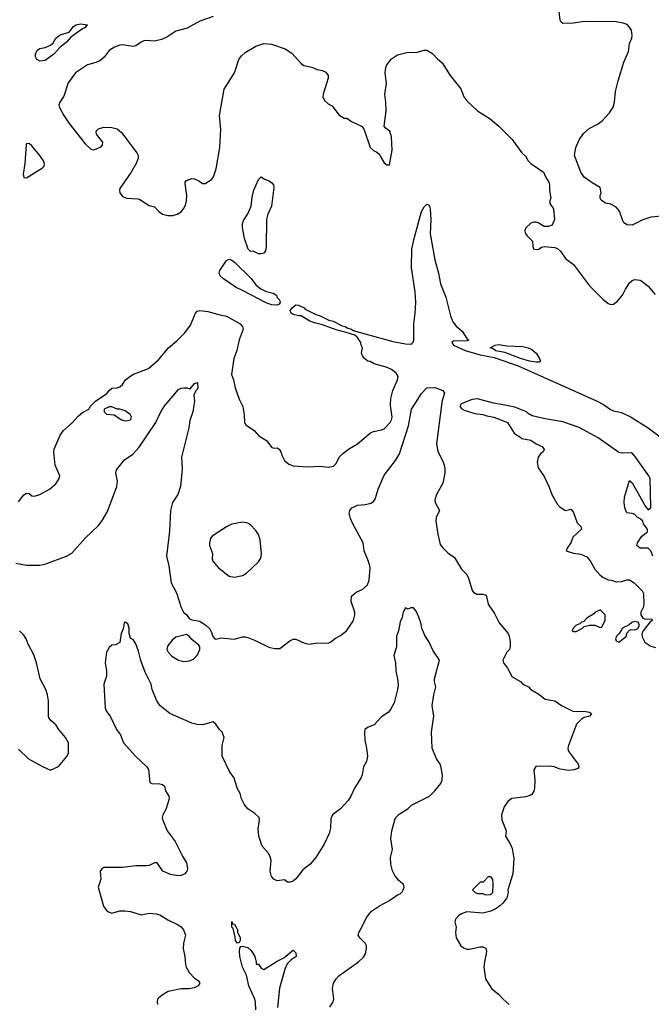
# Model space of a CAD drawing. Header units: inches. Extents: x 1384664 to 1536621, y 460766 to 646467.
# Tile 80 of 256: x 1411939 to 1416673, y 515511 to 522888. Entities that reach past the tile are written whole.
import ezdxf

# ---------------------------------------------------------------- set-up
doc = ezdxf.new("R2010")
doc.units = ezdxf.units.IN
doc.header["$MEASUREMENT"] = 0
doc.layers.add('B4511', color=7, linetype='Continuous')
doc.layers.add('B4512', color=7, linetype='Continuous')

msp = doc.modelspace()

# ---------------------------------------------------------------- linework, layer by layer
at = {"layer": 'B4511', "color": 5}
for points, elevation in [([(1411910, 518816.3), (1411990, 518800.5), (1412090, 518800.5), (1412128, 518810), (1412291.3, 518868.7), (1412330, 518890.7), (1412430, 519004), (1412530, 519099.1), (1412554, 519130), (1412597.4, 519202.6), (1412668.2, 519390), (1412673.6, 519430), (1412660.7, 519490), (1412663.9, 519516.1), (1412723.7, 519590), (1412786.6, 519633.4), (1412834.4, 519685.6), (1412959.7, 519870), (1412997, 519950), (1413020.9, 519990), (1413029.4, 520000)], 660), ([(1411930, 519276.5), (1411970, 519327.6), (1411990, 519340.3), (1412010, 519338.7), (1412030, 519321.6), (1412050, 519318.4), (1412090, 519330.4), (1412163.7, 519370), (1412209.4, 519410), (1412233.4, 519446.6), (1412238, 519462), (1412239.5, 519470), (1412205.4, 519550), (1412194.8, 519650), (1412197.7, 519670), (1412243.8, 519776.2), (1412268.8, 519811.2), (1412332.7, 519867.3), (1412380.1, 519919.9), (1412410, 519944), (1412458, 519970), (1412468.7, 519990), (1412478.7, 520000)], 680), ([(1413245.2, 520000), (1413236.5, 519950), (1413215.6, 519884.4), (1413206.5, 519830), (1413152.4, 519610), (1413156.3, 519523.7), (1413143.6, 519390), (1413124.9, 519330), (1413085.8, 519270), (1413070.2, 519210), (1413062.6, 519057.4), (1413040.8, 518870), (1413057.5, 518797.5), (1413073.7, 518670), (1413114.3, 518594.3), (1413150, 518484.7), (1413170, 518444.7), (1413190.7, 518430.7), (1413210, 518402), (1413230, 518392), (1413290, 518381), (1413338, 518350), (1413363.5, 518323.5), (1413378, 518298), (1413387.1, 518267.1), (1413402, 518250), (1413410, 518246), (1413450, 518256.3), (1413547.1, 518247.1), (1413610, 518264), (1413630, 518264), (1413650, 518260.7), (1413699.9, 518239.9), (1413807.1, 518187.1), (1413850, 518176), (1413890, 518178), (1413964.5, 518235.5), (1413990, 518246), (1414010, 518246), (1414070, 518220.7), (1414110, 518210.7), (1414170, 518218.8), (1414250, 518217.3), (1414270, 518226.8), (1414305.4, 518254.6), (1414344.8, 518275.2), (1414389, 518310), (1414430, 518371.3), (1414441.2, 518390), (1414452.3, 518430), (1414451.8, 518450), (1414423.6, 518530), (1414427, 518570), (1414461.7, 518598.3), (1414510, 518622.4), (1414546.7, 518653.3), (1414558.9, 518690), (1414564.9, 518784.9), (1414554.7, 518830), (1414521.6, 518910), (1414512.8, 518970), (1414435.1, 519110), (1414418.4, 519150), (1414409.5, 519190), (1414414.5, 519210), (1414429.3, 519230), (1414450, 519241.6), (1414470, 519250.4), (1414530, 519256.4), (1414570, 519266.4), (1414590, 519279.1), (1414603.5, 519296.5), (1414625.1, 519370), (1414670, 519476.3), (1414755.6, 519584.4), (1414784.6, 519635.4), (1414853.8, 519846.2), (1414876.9, 519970), (1414895.5, 520000)], 660), ([(1413605.5, 520000), (1413610.5, 519989.5), (1413621.6, 519930), (1413624, 519870), (1413633.2, 519853.2), (1413696, 519810), (1413731, 519770), (1413790, 519736), (1413830, 519682), (1413850, 519678), (1413870, 519681), (1413884.7, 519670), (1413897.3, 519650), (1413904.5, 519624.5), (1413924.5, 519584.5), (1413957.3, 519557.3), (1413990, 519544.9), (1414098.8, 519538.8), (1414190, 519543.1), (1414250, 519535.5), (1414290, 519543), (1414310, 519562.8), (1414334.5, 519610), (1414361.8, 519638.2), (1414410, 519674.4), (1414470, 519710.5), (1414568, 519792), (1414590, 519804), (1414650, 519814.7), (1414670, 519823.2), (1414716.4, 519870), (1414726.6, 519890), (1414729.8, 519910), (1414717.7, 519997.7), (1414717.8, 520000)], 680), ([(1415100.1, 520000), (1415062, 519710), (1415072.5, 519652.5), (1415115.2, 519570), (1415124.9, 519524.9), (1415126.6, 519490), (1415110, 519415.1), (1415063.6, 519330), (1415050.3, 519290), (1415053.7, 519270), (1415084.4, 519210), (1415061.3, 519158.7), (1415058.3, 519130), (1415072.8, 519032.8), (1415090, 518957.3), (1415110, 518930.4), (1415150, 518891), (1415198.5, 518858.5), (1415250, 518771.3), (1415290, 518731.3), (1415303.5, 518703.5), (1415330.8, 518610.8), (1415339.8, 518599.8), (1415364.9, 518584.9), (1415410, 518584.9), (1415435.5, 518575.5), (1415450.5, 518510), (1415498.7, 518438.7), (1415532.2, 518370), (1415600.3, 518290), (1415608.5, 518270), (1415615.3, 518230), (1415616.3, 518190), (1415610.7, 518170), (1415590, 518148.7), (1415560.7, 518090), (1415564.9, 518070), (1415594.8, 518030), (1415630, 517964.7), (1415692, 517930), (1415711.1, 517911.1), (1415752, 517890), (1415770.7, 517870.7), (1415830, 517834.4), (1415877.7, 517797.8), (1415950, 517784.9), (1416000.5, 517750), (1416090, 517706), (1416168.5, 517708.5), (1416210, 517700.7), (1416226, 517690), (1416211.3, 517670), (1416170, 517659.7), (1416150, 517647.4), (1416113.6, 517610), (1416052.4, 517450), (1416048.2, 517430), (1416050.4, 517410), (1416124.4, 517310), (1416130.4, 517290), (1416121.6, 517278.4), (1416092.8, 517267.2), (1416050, 517264.2), (1415990, 517274.2), (1415946, 517290), (1415910, 517296.5), (1415808, 517292), (1415791.5, 517268.5), (1415800.6, 517190), (1415797.7, 517130), (1415791.8, 517108.2), (1415776.9, 517083.1), (1415765.1, 517074.9), (1415733.9, 517066.1), (1415626.8, 517053.2), (1415598, 517030), (1415570.4, 516990), (1415550.5, 516930), (1415552.8, 516892.8), (1415586, 516810), (1415581, 516770), (1415614.2, 516714.2), (1415630, 516678), (1415643.4, 516603.4), (1415635.5, 516490), (1415598.8, 516370), (1415599.3, 516350), (1415590, 516309.6), (1415560.9, 516270), (1415538.9, 516250), (1415510, 516229), (1415470, 516208.7), (1415410, 516194), (1415290, 516203.7), (1415251.3, 516190), (1415230, 516177.2), (1415206, 516150), (1415201, 516130), (1415211, 516090), (1415206, 516050), (1415211.3, 516010), (1415244.7, 515950), (1415270, 515931), (1415290, 515924.9), (1415310, 515923.8), (1415390, 515943), (1415410, 515942), (1415432.3, 515932.3), (1415438.4, 515910), (1415436.4, 515890), (1415421.7, 515830), (1415417.4, 515790), (1415430, 515701), (1415476.3, 515630), (1415528.5, 515588.5), (1415562, 515550), (1415608, 515510)], 660), ([(1415243.4, 520000), (1415238.8, 519990), (1415252.7, 519972.7), (1415270, 519963.2), (1415350, 519938.5), (1415410, 519930.1), (1415439.7, 519919.7), (1415494, 519910), (1415596, 519870), (1415646, 519790), (1415670, 519772), (1415686, 519766), (1415702, 519750), (1415770, 519738), (1415810, 519710.8), (1415856, 519690), (1415870.8, 519669.2), (1415862, 519650), (1415843.5, 519636.5), (1415826, 519610), (1415818, 519570), (1415826, 519530), (1415870, 519464.7), (1415907, 519387), (1415928.2, 519330), (1415970, 519256), (1415990, 519234.8), (1416030, 519210.8), (1416070, 519221), (1416090, 519196), (1416117.8, 519117.8), (1416144.9, 519090), (1416150.6, 519070), (1416086, 519010), (1416071, 518970), (1416042.8, 518930), (1416036, 518910), (1416090, 518892.4), (1416144.7, 518884.7), (1416190, 518862.8), (1416214.6, 518834.6), (1416250, 518771), (1416288, 518728), (1416310, 518711), (1416350, 518691), (1416374, 518690), (1416410, 518676), (1416450, 518678.8), (1416490, 518690.7), (1416510.6, 518690.6), (1416544.7, 518670), (1416604.7, 518610), (1416614.8, 518590), (1416617.3, 518510), (1416613.4, 518490), (1416595.5, 518450), (1416595.5, 518430), (1416610, 518404.9), (1416630, 518398), (1416679.8, 518399.8)], 680), ([(1416684, 518870), (1416670, 518908), (1416650, 518928), (1416590, 518929), (1416564, 518950), (1416568.7, 518970), (1416602.5, 519017.5), (1416645.2, 519050), (1416645.2, 519070), (1416614, 519110), (1416608.7, 519130), (1416590, 519148.7), (1416570, 519159), (1416550, 519181.2), (1416530, 519189.2), (1416490, 519194), (1416475.6, 519230), (1416469.7, 519270), (1416472.8, 519310), (1416510, 519434.8), (1416530, 519417.1), (1416630, 519240.7), (1416650, 519216), (1416670, 519234), (1416663.9, 519450), (1416655.6, 519470), (1416550, 519619), (1416535.6, 519635.6), (1416522.2, 519642.2), (1416450, 519639.5), (1416430, 519646.5), (1416274.3, 519754.3), (1416131.8, 519831.8), (1416010, 519874.1), (1415877.2, 519897.2), (1415781.2, 519921.2), (1415750, 519937), (1415737, 519950), (1415650, 519986), (1415574.8, 520000)], 680), ([(1416321.5, 520000), (1416367.2, 519967.2), (1416390, 519958.2), (1416450, 519945.9), (1416521.9, 519910), (1416648.5, 519830), (1416833, 519693)], 680), ([(1414263.7, 515490), (1414288, 515530), (1414293.2, 515550), (1414283.6, 515630), (1414291.6, 515670), (1414310, 515701.6), (1414330, 515723.5), (1414479.1, 515830), (1414515.8, 515864.2), (1414531.6, 515890), (1414539.1, 515930), (1414537.3, 515950), (1414528, 515970), (1414488.4, 516010), (1414476.4, 516030), (1414480.4, 516050), (1414506.7, 516093.3), (1414537.5, 516162.5), (1414574.9, 516210), (1414634.9, 516250), (1414711.2, 516288.8), (1414770, 516332.3), (1414790, 516339.3), (1414810, 516359.3), (1414814.3, 516370), (1414819.6, 516390), (1414814.9, 516410), (1414779.9, 516439.9), (1414750, 516476.3), (1414732.4, 516512.4), (1414722, 516562), (1414718.4, 516610), (1414734.4, 516670), (1414721.8, 516750), (1414729.4, 516810), (1414750, 516894), (1414758.5, 516910), (1414784.1, 516935.9), (1414850, 516978.7), (1414876.2, 517003.8), (1415010.5, 517070), (1415050, 517109.6), (1415095.3, 517164.7), (1415105, 517190), (1415109.1, 517230), (1415095.2, 517295.3), (1415090, 517310.8), (1415063.1, 517350), (1415030.3, 517430), (1415024.9, 517550), (1415042.3, 517670), (1415030.3, 517750.3), (1415042.3, 517830), (1415058.4, 517890), (1415047.3, 517930), (1415047.3, 517950), (1415086, 518090), (1415039, 518159), (1415005.5, 518230), (1414975.1, 518275.1), (1414952.7, 518330), (1414945.5, 518370), (1414930, 518411.3), (1414910, 518458), (1414890, 518482), (1414870, 518482), (1414850, 518472), (1414830, 518482), (1414814, 518450), (1414806, 518410), (1414790, 518377.3), (1414777.2, 518310), (1414762.4, 518270), (1414762.9, 518190), (1414744.2, 518124.2), (1414756.8, 518070), (1414757.3, 518010), (1414770.6, 517950), (1414774.7, 517905.3), (1414770.8, 517870), (1414746.8, 517770), (1414719.5, 517720.4), (1414701.5, 517698.5), (1414650, 517665.3), (1414595.2, 517604.8), (1414550, 517588), (1414525.1, 517570), (1414522.4, 517550), (1414526.3, 517490), (1414539.7, 517430), (1414546.6, 517370), (1414538.7, 517330), (1414516.3, 517290), (1414505.7, 517230), (1414497.7, 517210), (1414448.6, 517130), (1414421.7, 517070), (1414400.5, 517039.5), (1414343.6, 516976.4), (1414282.9, 516930), (1414270, 516902), (1414267.8, 516832.2), (1414259.6, 516790), (1414221.6, 516710), (1414157.6, 516610), (1414117.5, 516562.5), (1414061.3, 516518.7), (1414009.6, 516450.4), (1413990, 516434), (1413966.8, 516426.8), (1413947.1, 516427.1), (1413923.6, 516443.6), (1413870, 516436), (1413844.7, 516450), (1413826.8, 516470), (1413816.3, 516510), (1413823.8, 516590), (1413817.3, 516617.3), (1413804.1, 516644.1), (1413756.8, 516696.8), (1413730.5, 516770.5), (1413725.8, 516825.8), (1413737.1, 516890), (1413733, 516910), (1413702, 516942), (1413650, 516974.8), (1413620.7, 517010), (1413602, 517050), (1413590.8, 517090), (1413568, 517130), (1413547.1, 517207.1), (1413514.9, 517250), (1413456.3, 517370), (1413458, 517450), (1413473, 517510), (1413456.3, 517550), (1413437.3, 517570), (1413410, 517611.3), (1413390, 517626.8), (1413310, 517606), (1413270, 517608.2), (1413230, 517618), (1413064, 517690), (1412990, 517750.4), (1412963.7, 517790), (1412931.6, 517870), (1412923.7, 517910), (1412879.2, 517999.2), (1412846.6, 518086.6), (1412830, 518158), (1412810, 518211.3), (1412790, 518244.7), (1412770, 518251.3), (1412759.3, 518290), (1412759.1, 518330), (1412750, 518362), (1412730, 518374), (1412722, 518370), (1412716, 518324), (1412699.6, 518290), (1412690, 518222), (1412656.4, 518203.6), (1412630, 518202), (1412610, 518184.7), (1412589.3, 518150), (1412580.9, 518070), (1412589.4, 518010), (1412589.4, 517970.6), (1412569.5, 517910), (1412579.6, 517730), (1412590, 517706), (1412617.6, 517670), (1412665.6, 517570), (1412695.4, 517530), (1412716.3, 517470), (1412810, 517367), (1412892.8, 517290), (1412905.1, 517270), (1412914, 517174), (1412930, 517164.7), (1412990, 517163.1), (1413010, 517158.3), (1413025.7, 517145.7), (1413032.6, 517110), (1413057.7, 517070), (1413059.2, 517050), (1413034.7, 516970), (1413011.6, 516930), (1413007, 516910), (1413011.6, 516890), (1413043.6, 516810), (1413105.6, 516730), (1413160.6, 516620.6), (1413190, 516572.3), (1413196.9, 516530), (1413191.4, 516508.6), (1413176, 516490), (1413150, 516476.5), (1413130, 516473.1), (1413070, 516484.9), (1413011, 516510), (1412970, 516570.7), (1412950, 516570.7), (1412910, 516550.5), (1412890, 516548.2), (1412810, 516547.7), (1412710, 516537.1), (1412570, 516535.3), (1412554, 516526), (1412543, 516510), (1412546.8, 516450), (1412528.5, 516390), (1412566.7, 516246.7), (1412590, 516214.5), (1412610, 516202), (1412630, 516194.5), (1412689.2, 516210.8), (1412727.2, 516212.8), (1412770, 516205.6), (1412850, 516182.2), (1412910, 516194.2), (1412961.2, 516190), (1412990, 516181.4), (1413050, 516144), (1413122.7, 516110), (1413150, 516091.6), (1413167.3, 516070), (1413182, 516030), (1413167, 515970), (1413165.1, 515930), (1413178, 515870), (1413180.9, 515810), (1413186.6, 515790), (1413210, 515749), (1413250, 515708), (1413278, 515690), (1413288.7, 515670), (1413278, 515650), (1413246.3, 515633.7), (1413210, 515626.7), (1413150, 515627), (1413052.5, 515607.5), (1413014.5, 515585.5), (1412981, 515559), (1412972.7, 515550), (1412969.4, 515530), (1412972, 515510)], 640), ([(1416684.7, 518390), (1416664.1, 518375.9), (1416611.8, 518310), (1416602.6, 518290), (1416603.7, 518263.7), (1416625.7, 518225.7), (1416670, 518195.5), (1416703.6, 518183.6)], 680), ([(1411930, 517422), (1412004.7, 517350), (1412110, 517292), (1412170, 517264.7), (1412230, 517292), (1412292.5, 517367.5), (1412304, 517390), (1412304, 517470), (1412282.7, 517510), (1412232.3, 517570), (1412210, 517605.2), (1412175.5, 517635.5), (1412158, 517658), (1412154, 517670), (1412155.1, 517784.9), (1412146.6, 517830), (1412134.7, 517870), (1412094, 517950), (1412066, 518070), (1412046, 518130), (1412004, 518210), (1411989, 518249), (1411970, 518278), (1411938, 518310)], 660), ([(1413709.7, 515470), (1413707, 515527), (1413701.6, 515550), (1413656.2, 515650), (1413639.6, 515730), (1413609.6, 515790), (1413589.4, 515870.6), (1413586, 515910), (1413589, 515931), (1413596.4, 515943.6), (1413610, 515946), (1413650, 515936), (1413674.6, 515914.6), (1413700.7, 515870), (1413712.7, 515827.3), (1413712.7, 515812.7), (1413730, 515811.3), (1413750, 515782), (1413770, 515771.3), (1413870, 515834.8), (1413919.3, 515860.7), (1413978, 515910), (1413990, 515916), (1414010, 515898), (1414010.5, 515870), (1413974.9, 515845.1), (1413944.9, 515815.1), (1413925.5, 515774.5), (1413887, 515633), (1413871.7, 515488.3)], 620)]:
    msp.add_lwpolyline(points, dxfattribs=dict(at, elevation=elevation))
for points, elevation in [([(1412630, 519988.7), (1412610, 519988.7), (1412572, 519970), (1412572, 519950), (1412590, 519932), (1412647.5, 519927.5), (1412702.8, 519890), (1412730, 519883.1), (1412750, 519884.6), (1412769, 519890), (1412776.2, 519910), (1412766.6, 519930), (1412730, 519958.4), (1412690.9, 519969.1), (1412669.1, 519969.1)], 680), ([(1413610, 519123.6), (1413530, 519109.6), (1413490, 519089.6), (1413382, 519018), (1413370, 519004), (1413361.3, 518970), (1413363.1, 518950), (1413383.7, 518890), (1413381.3, 518850), (1413387.7, 518832.3), (1413430, 518781.3), (1413510, 518718.4), (1413550, 518712.2), (1413610, 518723.1), (1413639.4, 518740.6), (1413730, 518827.3), (1413746, 518854), (1413751.3, 518890), (1413741.6, 518990), (1413729.5, 519030), (1413710, 519061.2), (1413666.5, 519106.5), (1413650, 519116.2)], 680), ([(1416290, 518468), (1416250, 518448), (1416242, 518438), (1416190, 518404), (1416164, 518376), (1416150, 518374), (1416137.1, 518362.9), (1416110, 518351.3), (1416090, 518331.8), (1416081, 518310), (1416090, 518304), (1416110, 518304.9), (1416158, 518330), (1416170, 518342), (1416210, 518352), (1416250, 518352), (1416290, 518334), (1416302, 518338), (1416326, 518390), (1416326, 518430)], 680), ([(1416550, 518380.5), (1416527, 518373), (1416506.8, 518353.2), (1416458, 518330), (1416431.3, 518288.7), (1416412, 518270), (1416404.7, 518250), (1416410, 518234), (1416430, 518224.7), (1416486, 518270), (1416488.4, 518291.6), (1416510, 518314), (1416521.2, 518318.8), (1416550, 518318), (1416573, 518327), (1416584.2, 518350), (1416574.1, 518374.2)], 680), ([(1413190, 518282), (1413110, 518260.9), (1413081.1, 518238.9), (1413046, 518194), (1413043.1, 518170), (1413052, 518150), (1413080.4, 518120.4), (1413130, 518088.9), (1413170, 518079.6), (1413210, 518084.9), (1413241.7, 518098.3), (1413272.3, 518130), (1413289.2, 518170), (1413289, 518189), (1413283.1, 518203.1), (1413230, 518244), (1413210, 518268.7)], 660), ([(1415470, 516466), (1415450, 516466), (1415412.7, 516427.3), (1415390, 516426), (1415334, 516370), (1415354, 516350), (1415370, 516342), (1415410, 516342), (1415430, 516332), (1415470, 516334), (1415486, 516350), (1415488, 516410), (1415486, 516450)], 660), ([(1413570, 515968.7), (1413557.2, 515990), (1413555.3, 516015.3), (1413539, 516079), (1413529.2, 516090), (1413530, 516131.3), (1413534, 516114), (1413550, 516112), (1413562, 516090), (1413571.3, 516068.7), (1413571.3, 516051.3), (1413591.3, 516010), (1413592, 515990), (1413584.7, 515975.3)], 620)]:
    msp.add_lwpolyline(points, close=True, dxfattribs=dict(at, elevation=elevation))
at = {"layer": 'B4512', "color": 5}
for points, elevation in [([(1416750, 521416.4), (1416670.3, 521409.7), (1416610, 521388), (1416530, 521349.6), (1416492.1, 521352.1), (1416478.9, 521358.9), (1416467.3, 521367.3), (1416460.1, 521380.1), (1416434.8, 521454.8), (1416410, 521484), (1416370, 521505.2), (1416330, 521514), (1416296.5, 521536.5), (1416289.2, 521550), (1416289.2, 521570), (1416297.2, 521590), (1416288.7, 521630), (1416230, 521665.2), (1416170, 521709.4), (1416144.9, 521744.9), (1416098, 521870), (1416106.6, 521930), (1416131.3, 521988.7), (1416163.9, 522036.1), (1416207.7, 522072.3), (1416270, 522104.6), (1416304.2, 522130), (1416360.5, 522190), (1416386.3, 522233.7), (1416396.5, 522270), (1416404.2, 522350), (1416424.3, 522430), (1416466.4, 522570), (1416501.6, 522650), (1416509.4, 522710), (1416527.6, 522750), (1416529.7, 522770), (1416523.6, 522810), (1416510, 522833.2), (1416491.2, 522851.2), (1416461.7, 522861.7), (1416410, 522871.5), (1416170, 522874.8), (1416090, 522862.8), (1416010, 522859.1), (1415996.3, 522870), (1415990, 522885.2), (1415982.1, 522950)], 720), ([(1413388.5, 522911.5), (1413290, 522876.2), (1413194.4, 522825.6), (1413110, 522801.1), (1413042.7, 522757.3), (1413001.3, 522738.7), (1412950, 522727.3), (1412890, 522731.6), (1412870, 522728.7), (1412850, 522721), (1412810, 522692.6), (1412790, 522687.6), (1412710, 522699.3), (1412690, 522698), (1412650, 522683.1), (1412610, 522656.4), (1412572.4, 522607.6), (1412539.5, 522580.5), (1412510, 522566.8), (1412448, 522550), (1412358.4, 522490), (1412303.6, 522416.4), (1412270, 522316), (1412239.6, 522270), (1412233.7, 522250), (1412238.8, 522230), (1412270.1, 522170), (1412309, 522110), (1412430, 521958.3), (1412470, 521919.8), (1412490, 521912.6), (1412503.5, 521916.5), (1412550, 521935.3), (1412559.8, 521950), (1412561.4, 521970), (1412515.4, 522030), (1412511.3, 522050), (1412519.5, 522060.5), (1412530, 522070.3), (1412570, 522082.8), (1412630, 522081.1), (1412670, 522070.5), (1412703, 522043), (1412817.4, 521890), (1412827.7, 521870), (1412827.3, 521850), (1412812.3, 521810), (1412775.1, 521744.9), (1412690, 521623), (1412687, 521610), (1412690.1, 521590), (1412710, 521563.9), (1412743, 521550), (1412825.3, 521545.3), (1412840.5, 521540.5), (1412910, 521495.8), (1412950, 521484.9), (1412981.3, 521450), (1413008.8, 521430), (1413050, 521420.1), (1413090, 521421.6), (1413120.3, 521430), (1413150, 521449.1), (1413166.8, 521470), (1413181.1, 521498.9), (1413189.9, 521530), (1413192.9, 521570), (1413178.6, 521661.4), (1413179.3, 521670), (1413190, 521683.6), (1413230, 521698), (1413250, 521695.5), (1413281, 521681), (1413310, 521660.3), (1413330, 521660.7), (1413378, 521690), (1413392.6, 521710), (1413411.4, 521770), (1413439.6, 521930), (1413446, 522066), (1413435.6, 522170), (1413472.7, 522367.3), (1413548, 522490), (1413581.5, 522590), (1413601.8, 522618.2), (1413630, 522642.4), (1413710, 522688.9), (1413770, 522708.7), (1413826, 522706), (1413930, 522668.7), (1413978, 522638), (1414050, 522559.5), (1414070, 522546), (1414130, 522533.4), (1414170, 522515.3), (1414210, 522507.4), (1414234.6, 522494.6), (1414250.3, 522470), (1414252.2, 522450), (1414213, 522330), (1414210.5, 522310), (1414222.6, 522282.6), (1414250, 522258.8), (1414282, 522242), (1414330, 522176), (1414370, 522151.3), (1414392, 522150), (1414426, 522126), (1414501, 522090), (1414518.8, 522070), (1414565.5, 521930), (1414590, 521907.7), (1414615.8, 521895.8), (1414630, 521882.8), (1414644.4, 521864.4), (1414670, 521814.8), (1414690, 521801), (1414710, 521802), (1414730.9, 521910), (1414726.2, 522010), (1414712.4, 522052.4), (1414678.7, 522078.7), (1414671.5, 522091.5), (1414686.2, 522206.2), (1414684, 522270), (1414676, 522330), (1414688.9, 522410), (1414678.4, 522490), (1414682.2, 522530), (1414690.8, 522550), (1414725.9, 522594.1), (1414770, 522624.7), (1414850, 522645.8), (1414910, 522643.2), (1414970, 522660.9), (1414990, 522658.7), (1415034.4, 522634.4), (1415070, 522594), (1415105.1, 522565.1), (1415164.9, 522470), (1415245.5, 522370), (1415268.4, 522310), (1415290, 522279.1), (1415370, 522206.4), (1415465.5, 522145.5), (1415530.3, 522090.4), (1415630.4, 521990.4), (1415702.8, 521890), (1415730, 521866), (1415750, 521831.3), (1415770, 521811.3), (1415866, 521746), (1415881, 521710), (1415906, 521670), (1415910.9, 521650.9), (1415910.9, 521609.1), (1415921, 521550), (1415911.3, 521530), (1415911.3, 521510), (1415941, 521470), (1415946.8, 521390), (1415930.4, 521349.6), (1415901.4, 521338.6), (1415870, 521339.3), (1415825.8, 521365.8), (1415810, 521372.3), (1415792.1, 521372.1), (1415770, 521364.5), (1415733.4, 521330), (1415726, 521310), (1415728, 521290), (1415742, 521270), (1415782.8, 521230), (1415784, 521190), (1415790.8, 521170.8), (1415810, 521166), (1415830, 521168.4), (1415850, 521182.8), (1415870, 521187.7), (1415950, 521180.5), (1415970, 521173), (1415992.8, 521152.8), (1416030, 521098.8), (1416090, 521054), (1416210, 520894.9), (1416310, 520794.9), (1416350, 520762), (1416370, 520753.4), (1416390, 520757.3), (1416420.1, 520779.9), (1416456.2, 520823.8), (1416479.3, 520870), (1416510, 520916), (1416530, 520934.8), (1416550, 520940.7), (1416590, 520937.3), (1416601, 520930), (1416650, 520890.8), (1416701.6, 520830)], 720), ([(1414717.8, 520000), (1414721.3, 520050), (1414735.8, 520110), (1414769.8, 520190), (1414774.7, 520214.7), (1414761.1, 520241.1), (1414726.7, 520266.7), (1414685.2, 520285.2), (1414596, 520310), (1414566.2, 520326.2), (1414549.4, 520330), (1414524, 520350), (1414509.2, 520370), (1414502, 520390), (1414508, 520430), (1414498, 520450), (1414495.3, 520470), (1414468.7, 520510), (1414450, 520524), (1414385.6, 520545.6), (1414310, 520563.7), (1414210, 520602.7), (1414150, 520616), (1414110, 520632.7), (1414050, 520669.2), (1414030.6, 520669.4), (1413990, 520679.6), (1413972.7, 520690), (1413966, 520710), (1413981.2, 520730), (1414008, 520752), (1414030, 520750.2), (1414070.4, 520730), (1414079.5, 520719.5), (1414159.9, 520680), (1414192.2, 520670), (1414257.1, 520637.1), (1414287.7, 520630), (1414355.2, 520595.2), (1414379.1, 520590), (1414397.6, 520577.6), (1414426.8, 520570), (1414439.3, 520559.3), (1414736.9, 520476.9), (1414830, 520460.4), (1414870, 520457.8), (1414878.4, 520461.6), (1414888.4, 520471.6), (1414892.4, 520487.6), (1414894.1, 520610), (1414903.8, 520690), (1414907.4, 520770), (1414903, 520850), (1414874.9, 521030), (1414879.4, 521170), (1414895.3, 521250), (1414949.8, 521450), (1414970, 521484.9), (1414990, 521506.8), (1415002, 521502), (1415010, 521492), (1415016.5, 521470), (1415020.2, 521390), (1415016.1, 521283.9), (1415051.1, 521090), (1415077.2, 520990), (1415092.2, 520910), (1415132.6, 520810), (1415168.4, 520668.4), (1415185.3, 520625.3), (1415210, 520591.8), (1415254.8, 520554.8), (1415290, 520500.7), (1415306, 520490), (1415296.7, 520483.3), (1415190, 520480.7), (1415177.8, 520470), (1415191.1, 520450), (1415276.9, 520410), (1415390, 520378.2), (1415496.3, 520356.3), (1415674.9, 520294.9), (1416267.7, 520030), (1416310, 520008.3), (1416321.5, 520000)], 680), ([(1412478.7, 520000), (1412508.7, 520030), (1412592, 520088), (1412609.7, 520110.4), (1412630, 520126.8), (1412670, 520130.4), (1412690, 520137), (1412710, 520154.9), (1412733.5, 520190), (1412764.2, 520215.8), (1412792.1, 520232.1), (1412904.5, 520275.5), (1412980.5, 520339.5), (1413054.5, 520430), (1413117.8, 520482.2), (1413178.2, 520541.8), (1413219.4, 520600.6), (1413256.5, 520690), (1413270, 520704.1), (1413290, 520709.5), (1413350, 520701.4), (1413450, 520673.5), (1413490, 520667.8), (1413591.3, 520610), (1413610.2, 520590), (1413614.2, 520570), (1413584.3, 520490), (1413566.8, 520410), (1413543.9, 520350), (1413526.3, 520230), (1413540.9, 520190), (1413553.7, 520130), (1413584.6, 520044.6), (1413605.5, 520000)], 680), ([(1413029.4, 520000), (1413130, 520117.3), (1413150, 520127.3), (1413170.7, 520130.7), (1413190.9, 520130.9), (1413218, 520122), (1413250, 520162), (1413271, 520170), (1413273.4, 520130), (1413270, 520118), (1413256, 520104), (1413244.7, 520075.3), (1413250.4, 520030.4), (1413245.2, 520000)], 660), ([(1414895.5, 520000), (1414950, 520087.7), (1414990, 520130.2), (1415050, 520131.3), (1415110.3, 520110), (1415122.3, 520090), (1415104.7, 520035.3), (1415100.1, 520000)], 660), ([(1415574.8, 520000), (1415490, 520015.8), (1415370, 520048.7), (1415330, 520042), (1415248.1, 520010), (1415243.4, 520000)], 680)]:
    msp.add_lwpolyline(points, dxfattribs=dict(at, elevation=elevation))
for points, elevation in [([(1412090, 522577.2), (1412068.8, 522590), (1412058.7, 522610), (1412057.2, 522630), (1412070, 522659.7), (1412090, 522672.1), (1412130, 522680.7), (1412170, 522698.3), (1412190, 522714), (1412211.2, 522750), (1412232, 522768), (1412250, 522778.4), (1412310, 522794.3), (1412343.3, 522836.7), (1412362.4, 522850), (1412396.2, 522856.2), (1412446.8, 522850), (1412436.7, 522843.3), (1412430.3, 522830), (1412410, 522820.3), (1412322.9, 522757.1), (1412290, 522719.8), (1412240.3, 522679.7), (1412196.3, 522630), (1412130, 522582.4)], 680), ([(1412010, 521960.3), (1411990, 521958.7), (1411987, 521950), (1411978.8, 521810), (1411965.8, 521730), (1411970, 521705.8), (1411990, 521703.5), (1412110, 521778), (1412123, 521790), (1412125.7, 521810), (1412117.9, 521830), (1412090, 521871.6), (1412030, 521943.9)], 720), ([(1413750, 521133), (1413730, 521135.1), (1413690, 521152.9), (1413670, 521150.9), (1413651.9, 521170), (1413623.8, 521250), (1413608.1, 521331.9), (1413610, 521361), (1413616.8, 521383.2), (1413650, 521433.4), (1413673.5, 521490), (1413681.1, 521558.9), (1413693.3, 521610), (1413730, 521690.8), (1413750, 521711.3), (1413773.7, 521693.7), (1413810, 521681), (1413830, 521666.8), (1413840.5, 521650), (1413843.8, 521630), (1413827, 521490), (1413799.5, 521430), (1413788.2, 521390), (1413787.2, 521190), (1413782.4, 521157.6), (1413770, 521139.3)], 680), ([(1413870, 520749.6), (1413826.9, 520753.1), (1413785.9, 520765.9), (1413610, 520859.2), (1413560.7, 520880.7), (1413465.6, 520945.6), (1413442.4, 520970), (1413433.5, 520990), (1413439.1, 521010), (1413490, 521083.7), (1413510, 521095.2), (1413530, 521087.6), (1413550, 521071.4), (1413674.3, 520950), (1413710, 520901.3), (1413750, 520870.2), (1413790, 520851.6), (1413839.2, 520839.2), (1413863.4, 520823.4), (1413870, 520806.8), (1413886.8, 520790), (1413890.8, 520770), (1413883.5, 520756.5)], 680), ([(1415810, 520321.4), (1415759.5, 520330), (1415693.6, 520350), (1415575.4, 520395.4), (1415507.5, 520407.5), (1415483.7, 520423.7), (1415465.2, 520430), (1415502, 520450), (1415530, 520454), (1415590, 520444.4), (1415710, 520440.5), (1415750, 520430.6), (1415777.3, 520417.3), (1415810.6, 520390), (1415835.5, 520350), (1415842, 520330), (1415830, 520323)], 680)]:
    msp.add_lwpolyline(points, close=True, dxfattribs=dict(at, elevation=elevation))

doc.saveas('drawing.dxf')
